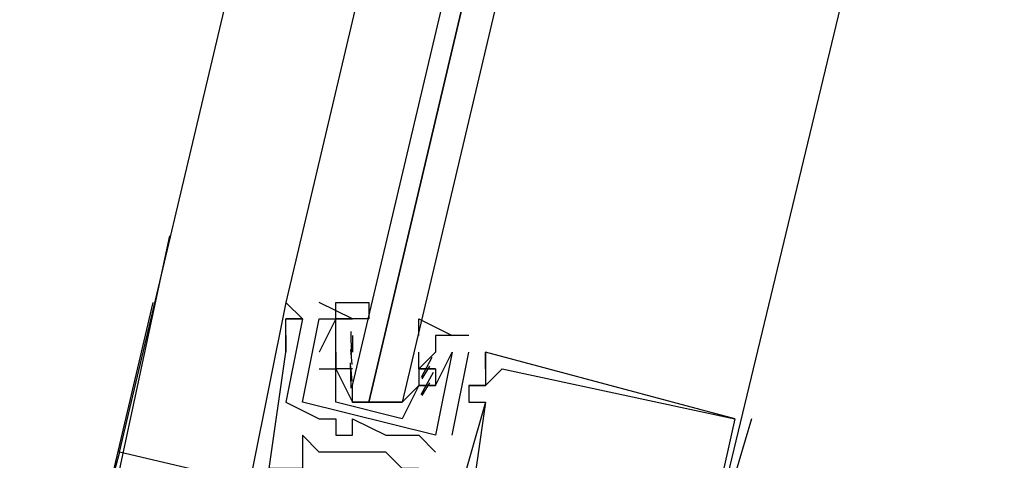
# Model space of a CAD drawing. Header units: feet. Extents: x -79 to 198, y -22 to 181.
# Tile 187 of 256: x 130.733 to 131.523, y 90.878 to 91.231. Entities that reach past the tile are written whole.
import ezdxf

# ---------------------------------------------------------------- set-up
doc = ezdxf.new("R2010")
doc.units = ezdxf.units.FT
doc.layers.add('A-LINEA', color=7, linetype='CONTINUOUS')

msp = doc.modelspace()

# ---------------------------------------------------------------- linework, layer by layer
at = {"layer": 'A-LINEA'}
for p, q in [((130.8133, 90.8844), (132.56, 98.2711)), ((131.3333, 92.6444), (130.9467, 91.0044)), ((130.8533, 91.0578), (130.7733, 90.6844)), ((130.84, 91.0044), (130.7333, 90.5511)), ((130.84, 91.0044), (130.7333, 90.5511)), ((130.9467, 91.0044), (130.9467, 91.0044)), ((130.9467, 91.0044), (130.9467, 91.0044)), ((130.9467, 91.0044), (130.9467, 91.0044)), ((131, 90.9911), (130.9733, 91.0044)), ((130.9733, 91.0044), (130.9733, 91.0044)), ((131, 90.9911), (130.9733, 91.0044)), ((130.9733, 91.0044), (130.9733, 91.0044)), ((130.96, 90.9911), (130.9467, 90.9244)), ((130.9467, 90.9911), (130.9467, 90.9911)), ((130.9467, 90.9911), (130.9467, 90.9911)), ((130.96, 90.9911), (130.9467, 90.9244)), ((130.9467, 90.9911), (130.9467, 90.9911)), ((130.9467, 90.9911), (130.9467, 90.9911)), ((130.9467, 90.9911), (130.9467, 90.9911)), ((130.9467, 90.9911), (130.9467, 90.9911)), ((130.96, 90.9911), (130.96, 90.9911)), ((130.96, 90.9911), (130.96, 90.9911)), ((130.96, 90.9911), (130.96, 90.9911)), ((130.96, 90.9911), (130.96, 90.9911)), ((130.96, 90.9911), (130.96, 90.9911)), ((130.96, 90.9911), (130.96, 90.9911)), ((130.96, 90.9911), (130.96, 90.9911)), ((130.96, 90.9911), (130.96, 90.9911)), ((130.9733, 90.9911), (130.9733, 90.9911)), ((130.9733, 90.9911), (130.9733, 90.9911)), ((130.9733, 90.9911), (130.9733, 90.9911)), ((130.9733, 90.9911), (130.9733, 90.9911)), ((130.9867, 90.9911), (130.9867, 90.9911)), ((130.9867, 90.9911), (130.9867, 90.9911)), ((131, 90.9911), (131, 90.9911)), ((131, 90.9911), (131, 90.9911)), ((130.9992, 90.9627), (130.9989, 90.981)), ((130.9467, 90.9778), (130.9467, 90.9778)), ((130.9467, 90.9778), (130.9467, 90.9778)), ((130.9467, 90.9778), (130.9467, 90.9778)), ((130.9867, 90.9778), (130.9867, 90.9778)), ((130.9867, 90.9778), (130.9867, 90.9778)), ((131, 90.9778), (131, 90.9778)), ((131, 90.9778), (131, 90.9644)), ((131, 90.9778), (131, 90.9778)), ((131.0933, 90.9778), (131.0667, 90.9778)), ((131.0667, 90.9778), (131.0667, 90.9778)), ((131.0933, 90.9778), (131.0667, 90.9778)), ((131.0667, 90.9778), (131.0667, 90.9778)), ((131.0933, 90.9778), (131.0933, 90.9778)), ((131.0933, 90.9778), (131.0933, 90.9778)), ((130.9467, 90.9644), (130.9467, 90.9644)), ((130.9467, 90.9644), (130.9467, 90.9644)), ((130.9467, 90.9644), (130.9467, 90.9644)), ((130.9467, 90.9644), (130.9467, 90.9644)), ((130.9467, 90.9644), (130.9467, 90.9644)), ((130.9467, 90.9644), (130.9467, 90.9644)), ((130.9733, 90.9644), (130.9733, 90.9644)), ((130.9733, 90.9644), (130.9733, 90.9644)), ((130.9867, 90.9644), (130.9867, 90.9644)), ((130.9867, 90.9644), (130.9867, 90.9644)), ((130.9867, 90.9644), (130.9867, 90.9644)), ((130.9867, 90.9644), (130.9867, 90.9644)), ((130.9867, 90.9644), (130.9867, 90.9644)), ((130.9867, 90.9644), (130.9867, 90.9644)), ((130.9999, 90.9547), (130.9988, 90.9665)), ((131, 90.9644), (131, 90.9644)), ((131.0533, 90.9644), (131.0533, 90.9644)), ((131.0533, 90.9511), (131.0533, 90.9644)), ((131.0533, 90.9644), (131.0533, 90.9644)), ((131.08, 90.8978), (131.0933, 90.9644)), ((131.08, 90.9644), (131.08, 90.9644)), ((131.08, 90.8978), (131.0933, 90.9644)), ((131.08, 90.9644), (131.08, 90.9644)), ((131.0933, 90.9644), (131.0933, 90.9644)), ((131.0933, 90.9644), (131.0933, 90.9644)), ((131.1067, 90.9644), (131.1067, 90.9644)), ((131.1067, 90.9644), (131.1067, 90.9644)), ((131.1067, 90.9644), (131.1067, 90.9644)), ((131.1067, 90.9644), (131.1067, 90.9644)), ((131.1067, 90.9644), (131.1067, 90.9644)), ((131.1067, 90.9644), (131.1067, 90.9644)), ((130.9991, 90.9356), (130.9986, 90.9559)), ((131.0636, 90.9603), (131.0552, 90.9441)), ((130.9733, 90.9511), (130.9733, 90.9511)), ((130.9733, 90.9511), (130.9733, 90.9511)), ((130.9867, 90.9511), (130.9867, 90.9511)), ((130.9867, 90.9511), (130.9867, 90.9511)), ((130.9867, 90.9511), (130.9867, 90.9511)), ((130.9867, 90.9511), (130.9867, 90.9511)), ((130.9999, 90.9413), (130.9988, 90.9532)), ((131, 90.9511), (131, 90.9511)), ((131.0533, 90.9511), (131.0533, 90.9511)), ((131.0533, 90.9511), (131.0533, 90.9511)), ((131.0533, 90.9511), (131.0533, 90.9511)), ((131.0647, 90.9483), (131.055, 90.9303)), ((131.0618, 90.9533), (131.0556, 90.9432)), ((131.0667, 90.9511), (131.0667, 90.9511)), ((131.0667, 90.9511), (131.0667, 90.9511)), ((131.0667, 90.9511), (131.0667, 90.9511)), ((131.0667, 90.9511), (131.0667, 90.9511)), ((131.1067, 90.9511), (131.1067, 90.9511)), ((131.1067, 90.9511), (131.1067, 90.9511)), ((131.1067, 90.9511), (131.1067, 90.9511)), ((131.1067, 90.9511), (131.1067, 90.9511)), ((131.1067, 90.9511), (131.1067, 90.9511)), ((131.1067, 90.9511), (131.1067, 90.9511)), ((131.12, 90.9511), (131.12, 90.9511)), ((131.12, 90.9511), (131.12, 90.9511)), ((131.12, 90.9511), (131.12, 90.9511)), ((131.0618, 90.94), (131.0556, 90.9298)), ((131.04, 90.9378), (131.04, 90.9378)), ((131.0533, 90.9378), (131.0533, 90.9378)), ((131.0533, 90.9378), (131.0533, 90.9378)), ((131.0667, 90.9378), (131.0667, 90.9378)), ((131.0667, 90.9378), (131.0667, 90.9378)), ((131.0667, 90.9378), (131.0667, 90.9378)), ((131.0667, 90.9378), (131.0667, 90.9378)), ((131.0933, 90.9378), (131.0933, 90.9378)), ((131.0933, 90.9378), (131.0933, 90.9378)), ((131.0933, 90.9378), (131.0933, 90.9378)), ((131.0933, 90.9378), (131.0933, 90.9378)), ((131.0933, 90.9378), (131.0933, 90.9378)), ((131.0933, 90.9378), (131.0933, 90.9378)), ((131.1067, 90.9378), (131.1067, 90.9378)), ((131.1067, 90.9378), (131.1067, 90.9378)), ((131.1067, 90.9378), (131.1067, 90.9378)), ((131.1067, 90.9378), (131.1067, 90.9378)), ((131.1067, 90.9378), (131.1067, 90.9378)), ((131.1067, 90.9378), (131.1067, 90.9378)), ((131.1067, 90.9378), (131.1067, 90.9378)), ((131.1067, 90.9378), (131.1067, 90.9378)), ((131.1067, 90.9378), (131.1067, 90.9378)), ((130.9467, 90.9244), (130.9467, 90.9244)), ((130.9467, 90.9244), (130.9467, 90.9244)), ((130.96, 90.9244), (130.96, 90.9244)), ((130.96, 90.9244), (130.96, 90.9244)), ((130.96, 90.9244), (130.96, 90.9244)), ((130.96, 90.9244), (130.96, 90.9244)), ((131.04, 90.9111), (130.9867, 90.9244)), ((131, 90.9244), (131, 90.9244)), ((131.0133, 90.9244), (131.0267, 90.9244)), ((131.04, 90.9244), (131.04, 90.9244)), ((131.0933, 90.9244), (131.0933, 90.9244)), ((131.0933, 90.9244), (131.0933, 90.9244)), ((131.0933, 90.9244), (131.0933, 90.9244)), ((131.1067, 90.9244), (131.1067, 90.9244)), ((131.1067, 90.9244), (131.1067, 90.9244)), ((131.1067, 90.9244), (131.1067, 90.9244)), ((131.1067, 90.9244), (131.1067, 90.9244)), ((131.1067, 90.9244), (131.1067, 90.9244)), ((131.1067, 90.9244), (131.1067, 90.9244)), ((130.9733, 90.9111), (130.9733, 90.9111)), ((130.9733, 90.9111), (130.9733, 90.9111)), ((130.9867, 90.9111), (130.9867, 90.9111)), ((130.9867, 90.9111), (130.9867, 90.9111)), ((131, 90.9111), (131, 90.9111)), ((131, 90.9111), (131, 90.9111)), ((131.32, 90.9111), (131.28, 90.7778)), ((131.32, 90.9111), (131.28, 90.7778)), ((131.32, 90.9111), (131.28, 90.7778)), ((131.3067, 90.9111), (131.3067, 90.9111)), ((131.3067, 90.9111), (131.3067, 90.9111)), ((131.3067, 90.9111), (131.3067, 90.9111)), ((131.3067, 90.9111), (131.3067, 90.9111)), ((131.3067, 90.9111), (131.3067, 90.9111)), ((131.3067, 90.9111), (131.3067, 90.9111)), ((131.32, 90.9111), (131.32, 90.9111)), ((131.32, 90.9111), (131.32, 90.9111)), ((131.32, 90.9111), (131.32, 90.9111)), ((130.96, 90.8978), (130.96, 90.8978)), ((130.96, 90.8978), (130.96, 90.8978)), ((130.96, 90.8978), (130.96, 90.8978)), ((130.9867, 90.8978), (130.9867, 90.8978)), ((130.9867, 90.8978), (130.9867, 90.8978)), ((131, 90.8978), (131, 90.8978)), ((131, 90.8978), (131, 90.8978)), ((131.0267, 90.8978), (131.0267, 90.8978)), ((131.0267, 90.8978), (131.0267, 90.8978)), ((131.0533, 90.8978), (131.0533, 90.8978)), ((131.0533, 90.8978), (131.0533, 90.8978)), ((131.0667, 90.8978), (131.0667, 90.8978)), ((131.0667, 90.8978), (131.0667, 90.8978)), ((131.08, 90.8978), (131.08, 90.8978)), ((131.08, 90.8978), (131.08, 90.8978)), ((130.8133, 90.8844), (130.8133, 90.8844)), ((130.8133, 90.8844), (130.8133, 90.8844)), ((130.8133, 90.8844), (130.8133, 90.8844)), ((130.9733, 90.8844), (130.9733, 90.8844)), ((130.9733, 90.8844), (130.9733, 90.8844)), ((130.9733, 90.8844), (130.9733, 90.8844)), ((130.9867, 90.8844), (130.9867, 90.8844)), ((130.9867, 90.8844), (130.9867, 90.8844)), ((130.9867, 90.8844), (130.9867, 90.8844)), ((131, 90.8844), (131, 90.8844)), ((131, 90.8844), (131, 90.8844)), ((131, 90.8844), (131, 90.8844)), ((131.0133, 90.8844), (131.0133, 90.8844)), ((131.0133, 90.8844), (131.0133, 90.8844)), ((131.0133, 90.8844), (131.0133, 90.8844)), ((131.0267, 90.8844), (131.0267, 90.8844)), ((131.0267, 90.8844), (131.0267, 90.8844)), ((131.0267, 90.8844), (131.0267, 90.8844)), ((131.0667, 90.8844), (131.0667, 90.8844)), ((131.0667, 90.8844), (131.0667, 90.8844))]:
    msp.add_line(p, q, dxfattribs=at)
for points in [[(131.28, 90.7778), (131.7067, 92.5511), (132.1333, 94.3511)], [(131.44, 92.6178), (131.04, 90.9244), (131.0267, 90.9244), (131.0133, 90.9244), (131.4133, 92.6178), (131.0133, 90.9244), (131, 90.9244), (131, 90.9378), (131.4, 92.6311)], [(131.04, 90.8444), (131.0533, 90.8711), (131.04, 90.8711), (131.0267, 90.8844), (131.0133, 90.8844), (131, 90.8844), (130.9867, 90.8844), (130.9733, 90.8844), (130.96, 90.8978), (130.96, 90.8711), (130.9333, 90.8711), (130.9467, 90.9644), (130.9467, 90.9778), (130.9467, 90.9644), (130.9467, 90.9911), (130.96, 90.9911), (130.9467, 90.9911), (130.96, 90.9911), (130.9467, 91.0044), (130.92, 90.8711), (130.92, 90.8711)], [(131.04, 90.8444), (131.0533, 90.8711), (131.04, 90.8711), (131.0267, 90.8844), (131.0133, 90.8844), (131, 90.8844), (130.9867, 90.8844), (130.9733, 90.8844), (130.96, 90.8978), (130.96, 90.8711), (130.9333, 90.8711), (130.9467, 90.9644), (130.9467, 90.9778), (130.9467, 90.9644), (130.9467, 90.9911), (130.96, 90.9911), (130.9467, 90.9911), (130.96, 90.9911), (130.9467, 91.0044), (130.92, 90.8711), (130.92, 90.8711)], [(131.04, 90.8444), (131.0533, 90.8711), (131.04, 90.8711), (131.0267, 90.8844), (131.0133, 90.8844), (131, 90.8844), (130.9867, 90.8844), (130.9733, 90.8844), (130.96, 90.8978), (130.96, 90.8711), (130.9333, 90.8711), (130.9467, 90.9644), (130.9467, 90.9778), (130.9467, 90.9644), (130.9467, 90.9911), (130.96, 90.9911), (130.9467, 90.9911), (130.96, 90.9911), (130.9467, 91.0044), (130.92, 90.8711), (130.92, 90.8711)], [(130.9867, 90.9244), (130.9867, 90.9511), (130.9867, 90.9644), (130.9867, 90.9778), (130.9867, 90.9911), (131, 90.9911), (130.9867, 90.9911), (130.9867, 91.0044), (131.0133, 91.0044), (131.0133, 90.9911), (131, 90.9911)], [(131.0667, 90.8978), (130.96, 90.9244), (130.9733, 90.9911), (130.9867, 90.9911), (130.9733, 90.9644)], [(131.0667, 90.8978), (130.96, 90.9244), (130.9733, 90.9911), (130.9867, 90.9911), (130.9733, 90.9644)], [(131.0533, 90.9778), (131.0533, 90.9911), (131.08, 90.9778), (131.0667, 90.9778), (131.0667, 90.9644), (131.0533, 90.9511), (131.0667, 90.9511), (131.0533, 90.9511), (131.0533, 90.9378), (131.04, 90.9111)], [(130.9733, 90.9511), (130.9867, 90.9511), (130.9867, 90.9644), (130.9867, 90.9511), (130.9867, 90.9644), (130.9867, 90.9778)], [(130.9733, 90.9511), (130.9867, 90.9511), (130.9867, 90.9644), (130.9867, 90.9511), (130.9867, 90.9644), (130.9867, 90.9778)], [(131.3067, 90.9111), (131.1067, 90.9644), (131.1067, 90.9511), (131.1067, 90.9644), (131.1067, 90.9511), (131.1067, 90.9378), (131.0933, 90.9378), (131.1067, 90.9378), (131.0933, 90.9378), (131.0933, 90.9244), (131.1067, 90.9244), (131.08, 90.8311), (131.04, 90.8444)], [(131.3067, 90.9111), (131.1067, 90.9644), (131.1067, 90.9511), (131.1067, 90.9644), (131.1067, 90.9511), (131.1067, 90.9378), (131.0933, 90.9378), (131.1067, 90.9378), (131.0933, 90.9378), (131.0933, 90.9244), (131.1067, 90.9244), (131.08, 90.8311), (131.04, 90.8444)], [(131.3067, 90.9111), (131.1067, 90.9644), (131.1067, 90.9511), (131.1067, 90.9644), (131.1067, 90.9511), (131.1067, 90.9378), (131.0933, 90.9378), (131.1067, 90.9378), (131.0933, 90.9378), (131.0933, 90.9244), (131.1067, 90.9244), (131.08, 90.8311), (131.04, 90.8444)], [(131.0667, 90.9511), (131.0533, 90.9511), (131.0667, 90.9511), (131.0667, 90.9378), (131.0533, 90.9378), (131.0667, 90.9378), (131.08, 90.9644), (131.0667, 90.8978)], [(131.0667, 90.9511), (131.0533, 90.9511), (131.0667, 90.9511), (131.0667, 90.9378), (131.0533, 90.9378), (131.0667, 90.9378), (131.08, 90.9644), (131.0667, 90.8978)], [(131, 90.9511), (130.9867, 90.9511), (131, 90.9244), (131.04, 90.9244), (131.0533, 90.9378)], [(131.1067, 90.9378), (131.12, 90.9511), (131.3067, 90.9111), (131.28, 90.7911), (131.2, 90.8044), (131.2133, 90.8044)], [(131.1067, 90.9378), (131.12, 90.9511), (131.3067, 90.9111), (131.28, 90.7911), (131.2, 90.8044), (131.2133, 90.8044)], [(131.1067, 90.9378), (131.12, 90.9511), (131.3067, 90.9111), (131.28, 90.7911), (131.2, 90.8044), (131.2133, 90.8044)], [(130.9467, 90.9244), (130.9733, 90.9111), (130.9867, 90.9111), (130.9867, 90.8978), (131, 90.8978), (131, 90.9111), (131.0267, 90.8978), (131.0533, 90.8978), (131.0667, 90.8844)], [(130.9467, 90.9244), (130.9733, 90.9111), (130.9867, 90.9111), (130.9867, 90.8978), (131, 90.8978), (131, 90.9111), (131.0267, 90.8978), (131.0533, 90.8978), (131.0667, 90.8844)], [(131.1067, 90.9244), (131.1067, 90.9244), (131.0933, 90.8311)], [(131.1067, 90.9244), (131.1067, 90.9244), (131.0933, 90.8311)], [(131.1067, 90.9244), (131.1067, 90.9244), (131.0933, 90.8311)], [(131.48, 90.7244), (131.4933, 90.7244), (130.8133, 90.8844), (130.7733, 90.7378)], [(131.48, 90.7244), (131.4933, 90.7244), (130.8133, 90.8844), (130.7733, 90.7378)], [(131.48, 90.7244), (131.4933, 90.7244), (130.8133, 90.8844), (130.7733, 90.7378)]]:
    msp.add_lwpolyline(points, dxfattribs=at)

doc.saveas('drawing.dxf')
